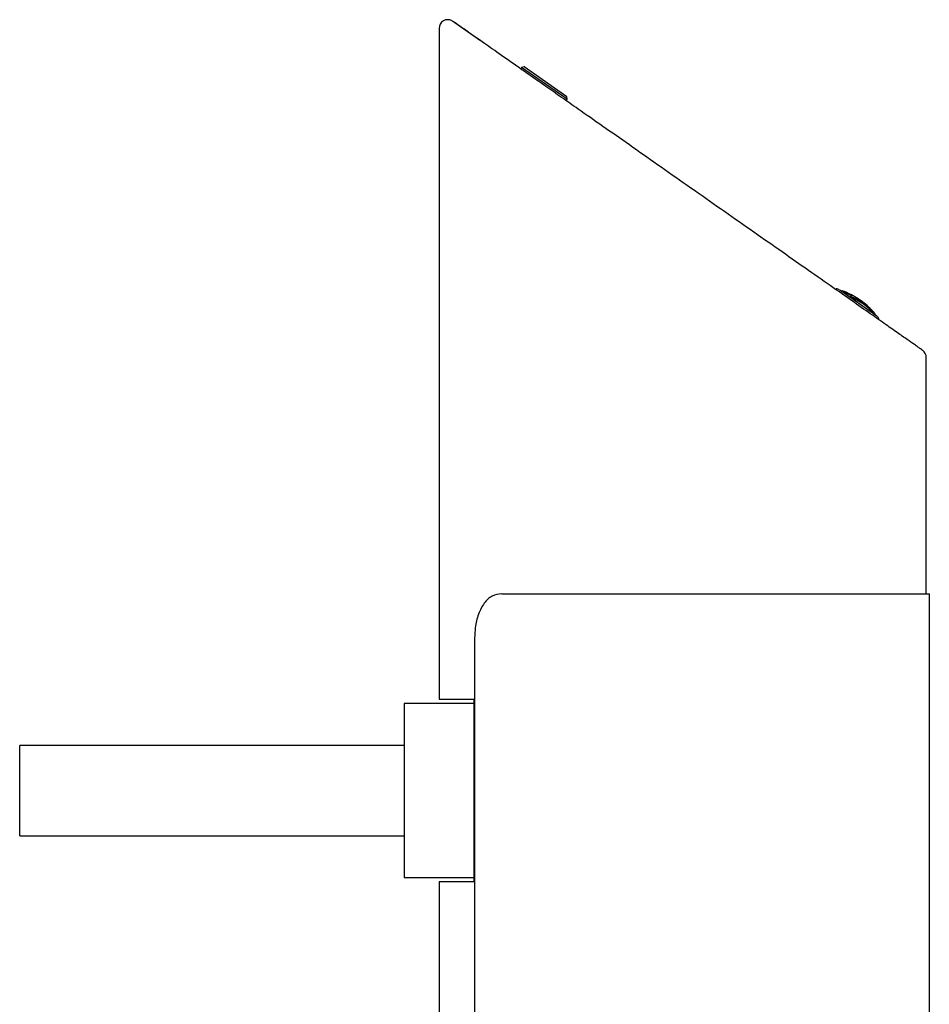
# Model space of a CAD drawing. Header units: inches. Extents: x 2.6 to 13.1, y 0.8 to 9.4.
# Tile 2 of 23: x 2.6 to 3.6, y 4.6 to 5.7. Entities that reach past the tile are written whole.
import ezdxf

# ---------------------------------------------------------------- set-up
doc = ezdxf.new("R2010")
doc.units = ezdxf.units.IN
doc.header["$MEASUREMENT"] = 0

msp = doc.modelspace()

# ---------------------------------------------------------------- linework, layer by layer
at = {"color": 7, "linetype": 'Continuous', "lineweight": 25}
for p, q in [((3.1108, 5.698), (3.0805, 5.7192)), ((3.0638, 5.7121), (3.0638, 4.9534)), ((3.1572, 5.6679), (3.1561, 5.6663)), ((3.16, 5.6684), (3.1572, 5.6679)), ((3.2088, 5.6318), (3.1572, 5.6679)), ((3.2083, 5.6345), (3.16, 5.6684)), ((3.2088, 5.6318), (3.2083, 5.6345)), ((3.2077, 5.6301), (3.2088, 5.6318)), ((3.517, 5.4163), (3.5589, 5.387)), ((3.5198, 5.4153), (3.5193, 5.4147)), ((3.5291, 5.4088), (3.5286, 5.4082)), ((3.5303, 5.4106), (3.5291, 5.4088)), ((3.557, 5.3893), (3.5565, 5.3886)), ((3.6149, 5.0727), (3.6149, 5.3399)), ((3.1347, 5.0727), (3.6184, 5.0727)), ((3.6184, 4.0102), (3.6184, 5.0727)), ((3.104, 5.0227), (3.104, 4.0602)), ((3.1031, 4.9484), (3.0244, 4.9484)), ((3.0244, 4.9484), (3.0244, 4.7516)), ((3.0638, 4.9534), (3.1031, 4.9534)), ((3.1031, 4.9534), (3.1031, 4.7467)), ((3.0244, 4.9012), (2.5894, 4.9012)), ((2.5894, 4.7988), (2.5894, 4.9012)), ((2.5894, 4.7988), (3.0244, 4.7988)), ((3.0244, 4.7516), (3.1031, 4.7516)), ((3.0638, 4.7467), (3.0638, 3.9986)), ((3.1031, 4.7467), (3.0638, 4.7467))]:
    msp.add_line(p, q, dxfattribs=at)
for centre, radius, start, end in [((3.0736, 5.712), 0.00984, 60, 180), ((3.488, 5.3304), 0.0907, 71.3945, 74.0063), ((3.488, 5.3304), 0.0897, 62.2773, 69.6754), ((3.488, 5.3304), 0.0907, 62.201, 69.5191), ((3.4959, 5.3515), 0.0682, 59.8409, 69.54), ((3.5053, 5.3451), 0.0671, 40.2749, 69.7251), ((3.5054, 5.3453), 0.0678, 40.4328, 69.5672), ((3.488, 5.3304), 0.0907, 40.4809, 62.201), ((3.488, 5.3304), 0.0907, 35.9937, 38.6055), ((3.6051, 5.3399), 0.00984, 0, 55)]:
    msp.add_arc(centre, radius, start, end, dxfattribs=at)
for points, knots in [([(3.1127, 5.6967), (3.1097, 5.6987), (3.1009, 5.7049), (3.0894, 5.713), (3.0802, 5.7194), (3.0791, 5.7201), (3.0785, 5.7205)], [0, 0, 0, 0, 0.142302, 0.425853, 0.717983, 1, 1, 1, 1]), ([(3.6107, 5.3479), (3.6106, 5.348), (3.6104, 5.3481), (3.6086, 5.3494), (3.6057, 5.3515), (3.6009, 5.3548), (3.5934, 5.3601), (3.582, 5.368), (3.5674, 5.3783), (3.5492, 5.391), (3.5276, 5.4062), (3.5026, 5.4237), (3.4746, 5.4433), (3.444, 5.4647), (3.4116, 5.4873), (3.3782, 5.5107), (3.3444, 5.5344), (3.3112, 5.5576), (3.2793, 5.58), (3.2493, 5.601), (3.2238, 5.6189), (3.2024, 5.6339), (3.185, 5.646), (3.1691, 5.6572), (3.151, 5.6698), (3.1312, 5.6837), (3.1188, 5.6924), (3.1127, 5.6967)], [0, 0, 0, 0, 0.022328, 0.044606, 0.066981, 0.089596, 0.124104, 0.160566, 0.199114, 0.241139, 0.285343, 0.331719, 0.380842, 0.431442, 0.483244, 0.535579, 0.587769, 0.639426, 0.688998, 0.73691, 0.782927, 0.814826, 0.846313, 0.87509, 0.903468, 0.952372, 1, 1, 1, 1]), ([(3.1347, 5.0727), (3.131, 5.0722), (3.1235, 5.0711), (3.1144, 5.0626), (3.1079, 5.0501), (3.1045, 5.036), (3.1042, 5.0266), (3.104, 5.0227)], [0, 0, 0, 0, 0.213721, 0.427541, 0.639589, 0.852393, 1, 1, 1, 1])]:
    msp.add_open_spline(points, degree=3, knots=knots, dxfattribs=at)

doc.saveas('drawing.dxf')
